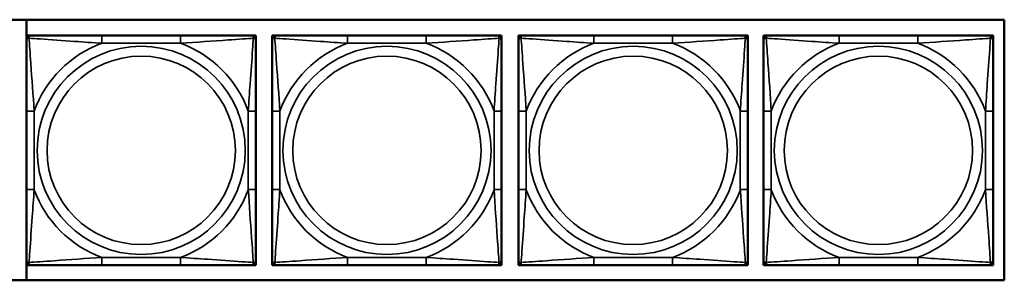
# Model space of a CAD drawing. Header units: inches. Extents: x 1.9 to 64.4, y 1.6 to 69.2.
# Tile 141 of 256: x 33.789 to 36.323, y 47.767 to 48.437. Entities that reach past the tile are written whole.
import ezdxf

# ---------------------------------------------------------------- set-up
doc = ezdxf.new("R2010")
doc.units = ezdxf.units.IN
doc.header["$MEASUREMENT"] = 0
doc.layers.add('Visible (ANSI)', color=7, linetype='Continuous', lineweight=50)
doc.layers.add('Visible Narrow (ANSI)', color=7, linetype='Continuous', lineweight=35)

msp = doc.modelspace()

# ---------------------------------------------------------------- linework, layer by layer
at = {"layer": 'Visible (ANSI)'}
for p, q in [((31.2376, 48.4372), (36.323, 48.4372)), ((33.8064, 47.7667), (33.8064, 48.4372)), ((36.323, 48.4372), (36.323, 47.7667)), ((33.8065, 48.3963), (33.8124, 48.3963)), ((33.8065, 48.3904), (33.8065, 48.3963)), ((33.8065, 48.3845), (33.8065, 48.3904)), ((33.8124, 48.3963), (33.8183, 48.3963)), ((34.2029, 48.3963), (34.0006, 48.3963)), ((34.3852, 48.3963), (34.3911, 48.3963)), ((34.3911, 48.3963), (34.397, 48.3963)), ((34.397, 48.3963), (34.397, 48.3904)), ((34.397, 48.3904), (34.397, 48.3845)), ((34.4389, 48.3963), (34.4448, 48.3963)), ((34.4389, 48.3904), (34.4389, 48.3963)), ((34.4389, 48.3845), (34.4389, 48.3904)), ((34.4448, 48.3963), (34.4507, 48.3963)), ((34.8353, 48.3963), (34.633, 48.3963)), ((35.0176, 48.3963), (35.0235, 48.3963)), ((35.0235, 48.3963), (35.0294, 48.3963)), ((35.0294, 48.3963), (35.0294, 48.3904)), ((35.0294, 48.3904), (35.0294, 48.3845)), ((35.0728, 48.3963), (35.0787, 48.3963)), ((35.0728, 48.3904), (35.0728, 48.3963)), ((35.0728, 48.3845), (35.0728, 48.3904)), ((35.0787, 48.3963), (35.0846, 48.3963)), ((35.4692, 48.3963), (35.2669, 48.3963)), ((35.6515, 48.3963), (35.6574, 48.3963)), ((35.6574, 48.3963), (35.6633, 48.3963)), ((35.6633, 48.3963), (35.6633, 48.3904)), ((35.6633, 48.3904), (35.6633, 48.3845)), ((35.7036, 48.3963), (35.7095, 48.3963)), ((35.7036, 48.3904), (35.7036, 48.3963)), ((35.7036, 48.3845), (35.7036, 48.3904)), ((35.7095, 48.3963), (35.7154, 48.3963)), ((36.1, 48.3963), (35.8977, 48.3963)), ((36.2823, 48.3963), (36.2882, 48.3963)), ((36.2882, 48.3963), (36.2941, 48.3963)), ((36.2941, 48.3963), (36.2941, 48.3904)), ((36.2941, 48.3904), (36.2941, 48.3845)), ((33.8065, 48.2022), (33.8065, 47.9999)), ((34.397, 47.9999), (34.397, 48.2022)), ((34.4389, 48.2022), (34.4389, 47.9999)), ((35.0294, 47.9999), (35.0294, 48.2022)), ((35.0728, 48.2022), (35.0728, 47.9999)), ((35.6633, 47.9999), (35.6633, 48.2022)), ((35.7036, 48.2022), (35.7036, 47.9999)), ((36.2941, 47.9999), (36.2941, 48.2022)), ((33.8065, 47.8117), (33.8065, 47.8176)), ((34.397, 47.8176), (34.397, 47.8117)), ((34.4389, 47.8117), (34.4389, 47.8176)), ((35.0294, 47.8176), (35.0294, 47.8117)), ((35.0728, 47.8117), (35.0728, 47.8176)), ((35.6633, 47.8176), (35.6633, 47.8117)), ((35.7036, 47.8117), (35.7036, 47.8176)), ((36.2941, 47.8176), (36.2941, 47.8117)), ((33.8065, 47.8058), (33.8065, 47.8117)), ((33.8124, 47.8058), (33.8065, 47.8058)), ((33.8183, 47.8058), (33.8124, 47.8058)), ((34.0006, 47.8058), (34.2029, 47.8058)), ((34.3911, 47.8058), (34.3852, 47.8058)), ((34.397, 47.8058), (34.3911, 47.8058)), ((34.397, 47.8117), (34.397, 47.8058)), ((34.4389, 47.8058), (34.4389, 47.8117)), ((34.4448, 47.8058), (34.4389, 47.8058)), ((34.4507, 47.8058), (34.4448, 47.8058)), ((34.633, 47.8058), (34.8353, 47.8058)), ((35.0235, 47.8058), (35.0176, 47.8058)), ((35.0294, 47.8058), (35.0235, 47.8058)), ((35.0294, 47.8117), (35.0294, 47.8058)), ((35.0728, 47.8058), (35.0728, 47.8117)), ((35.0787, 47.8058), (35.0728, 47.8058)), ((35.0846, 47.8058), (35.0787, 47.8058)), ((35.2669, 47.8058), (35.4692, 47.8058)), ((35.6574, 47.8058), (35.6515, 47.8058)), ((35.6633, 47.8058), (35.6574, 47.8058)), ((35.6633, 47.8117), (35.6633, 47.8058)), ((35.7036, 47.8058), (35.7036, 47.8117)), ((35.7095, 47.8058), (35.7036, 47.8058)), ((35.7154, 47.8058), (35.7095, 47.8058)), ((35.8977, 47.8058), (36.1, 47.8058)), ((36.2882, 47.8058), (36.2823, 47.8058)), ((36.2941, 47.8058), (36.2882, 47.8058)), ((36.2941, 47.8117), (36.2941, 47.8058)), ((36.323, 47.7667), (31.2376, 47.7667))]:
    msp.add_line(p, q, dxfattribs=at)
for centre, radius, start, end in [((33.8124, 48.3904), 0.00591, 90, 180), ((33.8183, 48.3845), 0.0118, 90, 180), ((34.3852, 48.3845), 0.0118, 0, 90), ((34.3911, 48.3904), 0.00591, 0, 90), ((34.4448, 48.3904), 0.00591, 90, 180), ((34.4507, 48.3845), 0.0118, 90, 180), ((35.0176, 48.3845), 0.0118, 0, 90), ((35.0235, 48.3904), 0.00591, 0, 90), ((35.0787, 48.3904), 0.00591, 90, 180), ((35.0846, 48.3845), 0.0118, 90, 180), ((35.6515, 48.3845), 0.0118, 0, 90), ((35.6574, 48.3904), 0.00591, 0, 90), ((35.7095, 48.3904), 0.00591, 90, 180), ((35.7154, 48.3845), 0.0118, 90, 180), ((36.2823, 48.3845), 0.0118, 0, 90), ((36.2882, 48.3904), 0.00591, 0, 90), ((33.8183, 47.8176), 0.0118, 180, 270), ((34.3852, 47.8176), 0.0118, 270, 0), ((34.4507, 47.8176), 0.0118, 180, 270), ((35.0176, 47.8176), 0.0118, 270, 0), ((35.0846, 47.8176), 0.0118, 180, 270), ((35.6515, 47.8176), 0.0118, 270, 0), ((35.7154, 47.8176), 0.0118, 180, 270), ((36.2823, 47.8176), 0.0118, 270, 0), ((33.8124, 47.8117), 0.00591, 180, 270), ((34.3911, 47.8117), 0.00591, 270, 0), ((34.4448, 47.8117), 0.00591, 180, 270), ((35.0235, 47.8117), 0.00591, 270, 0), ((35.0787, 47.8117), 0.00591, 180, 270), ((35.6574, 47.8117), 0.00591, 270, 0), ((35.7095, 47.8117), 0.00591, 180, 270), ((36.2882, 47.8117), 0.00591, 270, 0)]:
    msp.add_arc(centre, radius, start, end, dxfattribs=at)
for points, knots in [([(33.8065, 48.3845), (33.8065, 48.3788), (33.8065, 48.3663), (33.8065, 48.3511), (33.8065, 48.3276), (33.8065, 48.2985), (33.8065, 48.2694), (33.8065, 48.2473), (33.8065, 48.2246), (33.8065, 48.2022)], [-0.7968224, -0.7968224, -0.7968224, -0.7968224, -0.6514613, -0.6514613, -0.6514613, -0.427691, -0.427691, -0.427691, -0.2569517, -0.2569517, -0.2569517, -0.2569517]), ([(34.0006, 48.3963), (33.977, 48.3963), (33.953, 48.3963), (33.9296, 48.3963), (33.8989, 48.3963), (33.8681, 48.3963), (33.8448, 48.3963), (33.8328, 48.3963), (33.8232, 48.3963), (33.8183, 48.3963)], [0.2569537, 0.2569537, 0.2569537, 0.2569537, 0.4371919, 0.4371919, 0.4371919, 0.6739428, 0.6739428, 0.6739428, 0.7963818, 0.7963818, 0.7963818, 0.7963818]), ([(34.3852, 48.3963), (34.3795, 48.3963), (34.367, 48.3963), (34.3518, 48.3963), (34.3284, 48.3963), (34.2992, 48.3963), (34.2702, 48.3963), (34.248, 48.3963), (34.2253, 48.3963), (34.2029, 48.3963)], [-0.7968224, -0.7968224, -0.7968224, -0.7968224, -0.6514613, -0.6514613, -0.6514613, -0.427691, -0.427691, -0.427691, -0.2569517, -0.2569517, -0.2569517, -0.2569517]), ([(34.397, 48.2022), (34.397, 48.2259), (34.397, 48.2498), (34.397, 48.2732), (34.397, 48.3039), (34.397, 48.3348), (34.397, 48.358), (34.397, 48.37), (34.397, 48.3797), (34.397, 48.3845)], [0.2569537, 0.2569537, 0.2569537, 0.2569537, 0.4371919, 0.4371919, 0.4371919, 0.6739428, 0.6739428, 0.6739428, 0.7963818, 0.7963818, 0.7963818, 0.7963818]), ([(34.4389, 48.3845), (34.4389, 48.3788), (34.4389, 48.3663), (34.4389, 48.3511), (34.4389, 48.3276), (34.4389, 48.2985), (34.4389, 48.2694), (34.4389, 48.2473), (34.4389, 48.2246), (34.4389, 48.2022)], [-0.7968224, -0.7968224, -0.7968224, -0.7968224, -0.6514613, -0.6514613, -0.6514613, -0.427691, -0.427691, -0.427691, -0.2569517, -0.2569517, -0.2569517, -0.2569517]), ([(34.633, 48.3963), (34.6093, 48.3963), (34.5854, 48.3963), (34.562, 48.3963), (34.5313, 48.3963), (34.5004, 48.3963), (34.4772, 48.3963), (34.4652, 48.3963), (34.4555, 48.3963), (34.4507, 48.3963)], [0.2569537, 0.2569537, 0.2569537, 0.2569537, 0.4371919, 0.4371919, 0.4371919, 0.6739428, 0.6739428, 0.6739428, 0.7963818, 0.7963818, 0.7963818, 0.7963818]), ([(35.0176, 48.3963), (35.0119, 48.3963), (34.9994, 48.3963), (34.9842, 48.3963), (34.9607, 48.3963), (34.9316, 48.3963), (34.9025, 48.3963), (34.8804, 48.3963), (34.8577, 48.3963), (34.8353, 48.3963)], [-0.7968224, -0.7968224, -0.7968224, -0.7968224, -0.6514613, -0.6514613, -0.6514613, -0.427691, -0.427691, -0.427691, -0.2569517, -0.2569517, -0.2569517, -0.2569517]), ([(35.0294, 48.2022), (35.0294, 48.2259), (35.0294, 48.2498), (35.0294, 48.2732), (35.0294, 48.3039), (35.0294, 48.3348), (35.0294, 48.358), (35.0294, 48.37), (35.0294, 48.3797), (35.0294, 48.3845)], [0.2569537, 0.2569537, 0.2569537, 0.2569537, 0.4371919, 0.4371919, 0.4371919, 0.6739428, 0.6739428, 0.6739428, 0.7963818, 0.7963818, 0.7963818, 0.7963818]), ([(35.0728, 48.3845), (35.0728, 48.3788), (35.0728, 48.3663), (35.0728, 48.3511), (35.0728, 48.3276), (35.0728, 48.2985), (35.0728, 48.2694), (35.0728, 48.2473), (35.0728, 48.2246), (35.0728, 48.2022)], [-0.7968224, -0.7968224, -0.7968224, -0.7968224, -0.6514613, -0.6514613, -0.6514613, -0.427691, -0.427691, -0.427691, -0.2569517, -0.2569517, -0.2569517, -0.2569517]), ([(35.2669, 48.3963), (35.2432, 48.3963), (35.2193, 48.3963), (35.1959, 48.3963), (35.1652, 48.3963), (35.1343, 48.3963), (35.1111, 48.3963), (35.0991, 48.3963), (35.0894, 48.3963), (35.0846, 48.3963)], [0.2569537, 0.2569537, 0.2569537, 0.2569537, 0.4371919, 0.4371919, 0.4371919, 0.6739428, 0.6739428, 0.6739428, 0.7963818, 0.7963818, 0.7963818, 0.7963818]), ([(35.6515, 48.3963), (35.6458, 48.3963), (35.6333, 48.3963), (35.6181, 48.3963), (35.5946, 48.3963), (35.5655, 48.3963), (35.5364, 48.3963), (35.5143, 48.3963), (35.4916, 48.3963), (35.4692, 48.3963)], [-0.7968224, -0.7968224, -0.7968224, -0.7968224, -0.6514613, -0.6514613, -0.6514613, -0.427691, -0.427691, -0.427691, -0.2569517, -0.2569517, -0.2569517, -0.2569517]), ([(35.6633, 48.2022), (35.6633, 48.2259), (35.6633, 48.2498), (35.6633, 48.2732), (35.6633, 48.3039), (35.6633, 48.3348), (35.6633, 48.358), (35.6633, 48.37), (35.6633, 48.3797), (35.6633, 48.3845)], [0.2569537, 0.2569537, 0.2569537, 0.2569537, 0.4371919, 0.4371919, 0.4371919, 0.6739428, 0.6739428, 0.6739428, 0.7963818, 0.7963818, 0.7963818, 0.7963818]), ([(35.7036, 48.3845), (35.7036, 48.3788), (35.7036, 48.3663), (35.7036, 48.3511), (35.7036, 48.3276), (35.7036, 48.2985), (35.7036, 48.2694), (35.7036, 48.2473), (35.7036, 48.2246), (35.7036, 48.2022)], [-0.7968224, -0.7968224, -0.7968224, -0.7968224, -0.6514613, -0.6514613, -0.6514613, -0.427691, -0.427691, -0.427691, -0.2569517, -0.2569517, -0.2569517, -0.2569517]), ([(35.8977, 48.3963), (35.8741, 48.3963), (35.8501, 48.3963), (35.8267, 48.3963), (35.796, 48.3963), (35.7652, 48.3963), (35.7419, 48.3963), (35.7299, 48.3963), (35.7203, 48.3963), (35.7154, 48.3963)], [0.2569537, 0.2569537, 0.2569537, 0.2569537, 0.4371919, 0.4371919, 0.4371919, 0.6739428, 0.6739428, 0.6739428, 0.7963818, 0.7963818, 0.7963818, 0.7963818]), ([(36.2823, 48.3963), (36.2766, 48.3963), (36.2641, 48.3963), (36.2489, 48.3963), (36.2255, 48.3963), (36.1963, 48.3963), (36.1673, 48.3963), (36.1451, 48.3963), (36.1224, 48.3963), (36.1, 48.3963)], [-0.7968224, -0.7968224, -0.7968224, -0.7968224, -0.6514613, -0.6514613, -0.6514613, -0.427691, -0.427691, -0.427691, -0.2569517, -0.2569517, -0.2569517, -0.2569517]), ([(36.2941, 48.2022), (36.2941, 48.2259), (36.2941, 48.2498), (36.2941, 48.2732), (36.2941, 48.3039), (36.2941, 48.3348), (36.2941, 48.358), (36.2941, 48.37), (36.2941, 48.3797), (36.2941, 48.3845)], [0.2569537, 0.2569537, 0.2569537, 0.2569537, 0.4371919, 0.4371919, 0.4371919, 0.6739428, 0.6739428, 0.6739428, 0.7963818, 0.7963818, 0.7963818, 0.7963818]), ([(33.8065, 47.9999), (33.8065, 47.9762), (33.8065, 47.9522), (33.8065, 47.9289), (33.8065, 47.8982), (33.8065, 47.8673), (33.8065, 47.8441), (33.8065, 47.8321), (33.8065, 47.8224), (33.8065, 47.8176)], [0.2569537, 0.2569537, 0.2569537, 0.2569537, 0.4371919, 0.4371919, 0.4371919, 0.6739428, 0.6739428, 0.6739428, 0.7963818, 0.7963818, 0.7963818, 0.7963818]), ([(34.397, 47.8176), (34.397, 47.8233), (34.397, 47.8358), (34.397, 47.851), (34.397, 47.8745), (34.397, 47.9036), (34.397, 47.9327), (34.397, 47.9548), (34.397, 47.9775), (34.397, 47.9999)], [-0.7968224, -0.7968224, -0.7968224, -0.7968224, -0.6514613, -0.6514613, -0.6514613, -0.427691, -0.427691, -0.427691, -0.2569517, -0.2569517, -0.2569517, -0.2569517]), ([(34.4389, 47.9999), (34.4389, 47.9762), (34.4389, 47.9522), (34.4389, 47.9289), (34.4389, 47.8982), (34.4389, 47.8673), (34.4389, 47.8441), (34.4389, 47.8321), (34.4389, 47.8224), (34.4389, 47.8176)], [0.2569537, 0.2569537, 0.2569537, 0.2569537, 0.4371919, 0.4371919, 0.4371919, 0.6739428, 0.6739428, 0.6739428, 0.7963818, 0.7963818, 0.7963818, 0.7963818]), ([(35.0294, 47.8176), (35.0294, 47.8233), (35.0294, 47.8358), (35.0294, 47.851), (35.0294, 47.8745), (35.0294, 47.9036), (35.0294, 47.9327), (35.0294, 47.9548), (35.0294, 47.9775), (35.0294, 47.9999)], [-0.7968224, -0.7968224, -0.7968224, -0.7968224, -0.6514613, -0.6514613, -0.6514613, -0.427691, -0.427691, -0.427691, -0.2569517, -0.2569517, -0.2569517, -0.2569517]), ([(35.0728, 47.9999), (35.0728, 47.9762), (35.0728, 47.9522), (35.0728, 47.9289), (35.0728, 47.8982), (35.0728, 47.8673), (35.0728, 47.8441), (35.0728, 47.8321), (35.0728, 47.8224), (35.0728, 47.8176)], [0.2569537, 0.2569537, 0.2569537, 0.2569537, 0.4371919, 0.4371919, 0.4371919, 0.6739428, 0.6739428, 0.6739428, 0.7963818, 0.7963818, 0.7963818, 0.7963818]), ([(35.6633, 47.8176), (35.6633, 47.8233), (35.6633, 47.8358), (35.6633, 47.851), (35.6633, 47.8745), (35.6633, 47.9036), (35.6633, 47.9327), (35.6633, 47.9548), (35.6633, 47.9775), (35.6633, 47.9999)], [-0.7968224, -0.7968224, -0.7968224, -0.7968224, -0.6514613, -0.6514613, -0.6514613, -0.427691, -0.427691, -0.427691, -0.2569517, -0.2569517, -0.2569517, -0.2569517]), ([(35.7036, 47.9999), (35.7036, 47.9762), (35.7036, 47.9522), (35.7036, 47.9289), (35.7036, 47.8982), (35.7036, 47.8673), (35.7036, 47.8441), (35.7036, 47.8321), (35.7036, 47.8224), (35.7036, 47.8176)], [0.2569537, 0.2569537, 0.2569537, 0.2569537, 0.4371919, 0.4371919, 0.4371919, 0.6739428, 0.6739428, 0.6739428, 0.7963818, 0.7963818, 0.7963818, 0.7963818]), ([(36.2941, 47.8176), (36.2941, 47.8233), (36.2941, 47.8358), (36.2941, 47.851), (36.2941, 47.8745), (36.2941, 47.9036), (36.2941, 47.9327), (36.2941, 47.9548), (36.2941, 47.9775), (36.2941, 47.9999)], [-0.7968224, -0.7968224, -0.7968224, -0.7968224, -0.6514613, -0.6514613, -0.6514613, -0.427691, -0.427691, -0.427691, -0.2569517, -0.2569517, -0.2569517, -0.2569517]), ([(33.8183, 47.8058), (33.824, 47.8058), (33.8365, 47.8058), (33.8517, 47.8058), (33.8752, 47.8058), (33.9043, 47.8058), (33.9334, 47.8058), (33.9556, 47.8058), (33.9782, 47.8058), (34.0006, 47.8058)], [-0.7968224, -0.7968224, -0.7968224, -0.7968224, -0.6514613, -0.6514613, -0.6514613, -0.427691, -0.427691, -0.427691, -0.2569517, -0.2569517, -0.2569517, -0.2569517]), ([(34.2029, 47.8058), (34.2266, 47.8058), (34.2506, 47.8058), (34.2739, 47.8058), (34.3046, 47.8058), (34.3355, 47.8058), (34.3587, 47.8058), (34.3708, 47.8058), (34.3804, 47.8058), (34.3852, 47.8058)], [0.2569537, 0.2569537, 0.2569537, 0.2569537, 0.4371919, 0.4371919, 0.4371919, 0.6739428, 0.6739428, 0.6739428, 0.7963818, 0.7963818, 0.7963818, 0.7963818]), ([(34.4507, 47.8058), (34.4564, 47.8058), (34.4689, 47.8058), (34.4841, 47.8058), (34.5076, 47.8058), (34.5367, 47.8058), (34.5658, 47.8058), (34.5879, 47.8058), (34.6106, 47.8058), (34.633, 47.8058)], [-0.7968224, -0.7968224, -0.7968224, -0.7968224, -0.6514613, -0.6514613, -0.6514613, -0.427691, -0.427691, -0.427691, -0.2569517, -0.2569517, -0.2569517, -0.2569517]), ([(34.8353, 47.8058), (34.859, 47.8058), (34.883, 47.8058), (34.9063, 47.8058), (34.937, 47.8058), (34.9679, 47.8058), (34.9911, 47.8058), (35.0031, 47.8058), (35.0128, 47.8058), (35.0176, 47.8058)], [0.2569537, 0.2569537, 0.2569537, 0.2569537, 0.4371919, 0.4371919, 0.4371919, 0.6739428, 0.6739428, 0.6739428, 0.7963818, 0.7963818, 0.7963818, 0.7963818]), ([(35.0846, 47.8058), (35.0903, 47.8058), (35.1028, 47.8058), (35.118, 47.8058), (35.1415, 47.8058), (35.1706, 47.8058), (35.1997, 47.8058), (35.2218, 47.8058), (35.2445, 47.8058), (35.2669, 47.8058)], [-0.7968224, -0.7968224, -0.7968224, -0.7968224, -0.6514613, -0.6514613, -0.6514613, -0.427691, -0.427691, -0.427691, -0.2569517, -0.2569517, -0.2569517, -0.2569517]), ([(35.4692, 47.8058), (35.4929, 47.8058), (35.5169, 47.8058), (35.5402, 47.8058), (35.5709, 47.8058), (35.6018, 47.8058), (35.625, 47.8058), (35.637, 47.8058), (35.6467, 47.8058), (35.6515, 47.8058)], [0.2569537, 0.2569537, 0.2569537, 0.2569537, 0.4371919, 0.4371919, 0.4371919, 0.6739428, 0.6739428, 0.6739428, 0.7963818, 0.7963818, 0.7963818, 0.7963818]), ([(35.7154, 47.8058), (35.7211, 47.8058), (35.7336, 47.8058), (35.7488, 47.8058), (35.7723, 47.8058), (35.8014, 47.8058), (35.8305, 47.8058), (35.8527, 47.8058), (35.8753, 47.8058), (35.8977, 47.8058)], [-0.7968224, -0.7968224, -0.7968224, -0.7968224, -0.6514613, -0.6514613, -0.6514613, -0.427691, -0.427691, -0.427691, -0.2569517, -0.2569517, -0.2569517, -0.2569517]), ([(36.1, 47.8058), (36.1237, 47.8058), (36.1477, 47.8058), (36.171, 47.8058), (36.2017, 47.8058), (36.2326, 47.8058), (36.2558, 47.8058), (36.2679, 47.8058), (36.2775, 47.8058), (36.2823, 47.8058)], [0.2569537, 0.2569537, 0.2569537, 0.2569537, 0.4371919, 0.4371919, 0.4371919, 0.6739428, 0.6739428, 0.6739428, 0.7963818, 0.7963818, 0.7963818, 0.7963818])]:
    msp.add_open_spline(points, degree=3, knots=knots, dxfattribs=at)
at = {"layer": 'Visible Narrow (ANSI)'}
for p, q in [((34.0006, 48.3963), (34.0006, 48.3766)), ((34.0006, 48.3766), (34.2029, 48.3766)), ((34.2029, 48.3963), (34.2029, 48.3766)), ((34.633, 48.3963), (34.633, 48.3766)), ((34.633, 48.3766), (34.8353, 48.3766)), ((34.8353, 48.3963), (34.8353, 48.3766)), ((35.2669, 48.3963), (35.2669, 48.3766)), ((35.2669, 48.3766), (35.4692, 48.3766)), ((35.4692, 48.3963), (35.4692, 48.3766)), ((35.8977, 48.3963), (35.8977, 48.3766)), ((35.8977, 48.3766), (36.1, 48.3766)), ((36.1, 48.3963), (36.1, 48.3766)), ((33.8065, 48.2022), (33.8262, 48.2022)), ((33.8262, 47.9999), (33.8262, 48.2022)), ((34.3774, 48.2022), (34.3774, 47.9999)), ((34.397, 48.2022), (34.3774, 48.2022)), ((34.4389, 48.2022), (34.4586, 48.2022)), ((34.4586, 47.9999), (34.4586, 48.2022)), ((35.0097, 48.2022), (35.0097, 47.9999)), ((35.0294, 48.2022), (35.0097, 48.2022)), ((35.0728, 48.2022), (35.0925, 48.2022)), ((35.0925, 47.9999), (35.0925, 48.2022)), ((35.6436, 48.2022), (35.6436, 47.9999)), ((35.6633, 48.2022), (35.6436, 48.2022)), ((35.7036, 48.2022), (35.7233, 48.2022)), ((35.7233, 47.9999), (35.7233, 48.2022)), ((36.2745, 48.2022), (36.2745, 47.9999)), ((36.2941, 48.2022), (36.2745, 48.2022)), ((33.8065, 47.9999), (33.8262, 47.9999)), ((34.397, 47.9999), (34.3774, 47.9999)), ((34.4389, 47.9999), (34.4586, 47.9999)), ((35.0294, 47.9999), (35.0097, 47.9999)), ((35.0728, 47.9999), (35.0925, 47.9999)), ((35.6633, 47.9999), (35.6436, 47.9999)), ((35.7036, 47.9999), (35.7233, 47.9999)), ((36.2941, 47.9999), (36.2745, 47.9999)), ((34.2029, 47.8255), (34.0006, 47.8255)), ((34.0006, 47.8058), (34.0006, 47.8255)), ((34.2029, 47.8058), (34.2029, 47.8255)), ((34.8353, 47.8255), (34.633, 47.8255)), ((34.633, 47.8058), (34.633, 47.8255)), ((34.8353, 47.8058), (34.8353, 47.8255)), ((35.4692, 47.8255), (35.2669, 47.8255)), ((35.2669, 47.8058), (35.2669, 47.8255)), ((35.4692, 47.8058), (35.4692, 47.8255)), ((36.1, 47.8255), (35.8977, 47.8255)), ((35.8977, 47.8058), (35.8977, 47.8255)), ((36.1, 47.8058), (36.1, 47.8255))]:
    msp.add_line(p, q, dxfattribs=at)
for centre, radius in [((34.1018, 48.101), 0.2678), ((34.7342, 48.101), 0.2678), ((35.3681, 48.101), 0.2678), ((35.9989, 48.101), 0.2678), ((34.1018, 48.101), 0.2424), ((34.7342, 48.101), 0.2424), ((35.3681, 48.101), 0.2424), ((35.9989, 48.101), 0.2424)]:
    msp.add_circle(centre, radius, dxfattribs=at)
for centre, start, end in [((34.1018, 48.101), 110.1547, 159.8453), ((34.1018, 48.101), 20.1547, 69.8453), ((34.7342, 48.101), 110.1547, 159.8453), ((34.7342, 48.101), 20.1547, 69.8453), ((35.3681, 48.101), 110.1547, 159.8453), ((35.3681, 48.101), 20.1547, 69.8453), ((35.9989, 48.101), 110.1547, 159.8453), ((35.9989, 48.101), 20.1547, 69.8453), ((34.1018, 48.101), 200.1547, 249.8453), ((34.1018, 48.101), 290.1547, 339.8453), ((34.7342, 48.101), 200.1547, 249.8453), ((34.7342, 48.101), 290.1547, 339.8453), ((35.3681, 48.101), 200.1547, 249.8453), ((35.3681, 48.101), 290.1547, 339.8453), ((35.9989, 48.101), 200.1547, 249.8453), ((35.9989, 48.101), 290.1547, 339.8453)]:
    msp.add_arc(centre, 0.2936, start, end, dxfattribs=at)
for points, knots in [([(33.8065, 48.3845), (33.8065, 48.385), (33.8066, 48.3855), (33.8068, 48.3864), (33.807, 48.3868), (33.8074, 48.3874), (33.8076, 48.3876), (33.8079, 48.3879), (33.808, 48.388), (33.8084, 48.3884), (33.8087, 48.3886), (33.8096, 48.389), (33.8103, 48.3892), (33.8118, 48.3894), (33.8125, 48.3895), (33.8134, 48.3895)], [-0.0532704, -0.0532704, -0.0532704, -0.0532704, -0.04377373, -0.04377373, -0.03521335, -0.03521335, -0.02986312, -0.02986312, -0.02651922, -0.02651922, -0.01983142, -0.01983142, -0.00913095, -0.00913095, 0.00023197, 0.00023197, 0.00023197, 0.00023197]), ([(33.8134, 48.3895), (33.8133, 48.3903), (33.8134, 48.3911), (33.8136, 48.3925), (33.8138, 48.3932), (33.8143, 48.3941), (33.8145, 48.3944), (33.8148, 48.3948), (33.8149, 48.395), (33.8152, 48.3953), (33.8154, 48.3954), (33.816, 48.3958), (33.8164, 48.396), (33.8173, 48.3963), (33.8178, 48.3963), (33.8183, 48.3963)], [-0.00023197, -0.00023197, -0.00023197, -0.00023197, 0.00913095, 0.00913095, 0.01983142, 0.01983142, 0.02651922, 0.02651922, 0.02986312, 0.02986312, 0.03521335, 0.03521335, 0.04377373, 0.04377373, 0.0532704, 0.0532704, 0.0532704, 0.0532704]), ([(33.8134, 48.3895), (33.821, 48.389), (33.831, 48.3883), (33.8681, 48.3859), (33.8998, 48.3836), (33.954, 48.3797), (33.9773, 48.378), (34.0006, 48.3766)], [-0.7478145, -0.7478145, -0.7478145, -0.7478145, -0.6493253, -0.6493253, -0.427691, -0.427691, -0.2569537, -0.2569537, -0.2569537, -0.2569537]), ([(33.8262, 48.2022), (33.8238, 48.2427), (33.8205, 48.285), (33.8159, 48.3507), (33.8143, 48.3751), (33.8134, 48.3895)], [0.2569517, 0.2569517, 0.2569517, 0.2569517, 0.5559983, 0.5559983, 0.7482818, 0.7482818, 0.7482818, 0.7482818]), ([(34.2029, 48.3766), (34.2434, 48.379), (34.2858, 48.3823), (34.3514, 48.3869), (34.3758, 48.3886), (34.3902, 48.3895)], [0.2569517, 0.2569517, 0.2569517, 0.2569517, 0.5559983, 0.5559983, 0.7482818, 0.7482818, 0.7482818, 0.7482818]), ([(34.3902, 48.3895), (34.3897, 48.3818), (34.3891, 48.3718), (34.3866, 48.3348), (34.3843, 48.303), (34.3804, 48.2488), (34.3788, 48.2256), (34.3774, 48.2022)], [-0.7478145, -0.7478145, -0.7478145, -0.7478145, -0.6493253, -0.6493253, -0.427691, -0.427691, -0.2569537, -0.2569537, -0.2569537, -0.2569537]), ([(34.3852, 48.3963), (34.3858, 48.3963), (34.3863, 48.3963), (34.3872, 48.396), (34.3875, 48.3958), (34.3881, 48.3954), (34.3883, 48.3953), (34.3887, 48.395), (34.3888, 48.3948), (34.3891, 48.3944), (34.3893, 48.3941), (34.3897, 48.3932), (34.3899, 48.3925), (34.3902, 48.3911), (34.3902, 48.3903), (34.3902, 48.3895)], [-0.0532704, -0.0532704, -0.0532704, -0.0532704, -0.04377373, -0.04377373, -0.03521335, -0.03521335, -0.02986312, -0.02986312, -0.02651922, -0.02651922, -0.01983142, -0.01983142, -0.00913095, -0.00913095, 0.00023197, 0.00023197, 0.00023197, 0.00023197]), ([(34.3902, 48.3895), (34.391, 48.3895), (34.3918, 48.3894), (34.3932, 48.3892), (34.3939, 48.389), (34.3948, 48.3886), (34.3951, 48.3884), (34.3956, 48.388), (34.3957, 48.3879), (34.396, 48.3876), (34.3962, 48.3874), (34.3965, 48.3868), (34.3967, 48.3864), (34.397, 48.3855), (34.397, 48.385), (34.397, 48.3845)], [-0.00023197, -0.00023197, -0.00023197, -0.00023197, 0.00913095, 0.00913095, 0.01983142, 0.01983142, 0.02651922, 0.02651922, 0.02986312, 0.02986312, 0.03521335, 0.03521335, 0.04377373, 0.04377373, 0.0532704, 0.0532704, 0.0532704, 0.0532704]), ([(34.4389, 48.3845), (34.4389, 48.385), (34.4389, 48.3855), (34.4392, 48.3864), (34.4394, 48.3868), (34.4398, 48.3874), (34.4399, 48.3876), (34.4402, 48.3879), (34.4404, 48.388), (34.4408, 48.3884), (34.4411, 48.3886), (34.442, 48.389), (34.4427, 48.3892), (34.4441, 48.3894), (34.4449, 48.3895), (34.4457, 48.3895)], [-0.0532704, -0.0532704, -0.0532704, -0.0532704, -0.04377373, -0.04377373, -0.03521335, -0.03521335, -0.02986312, -0.02986312, -0.02651922, -0.02651922, -0.01983142, -0.01983142, -0.00913095, -0.00913095, 0.00023197, 0.00023197, 0.00023197, 0.00023197]), ([(34.4457, 48.3895), (34.4457, 48.3903), (34.4458, 48.3911), (34.446, 48.3925), (34.4462, 48.3932), (34.4466, 48.3941), (34.4468, 48.3944), (34.4472, 48.3948), (34.4473, 48.395), (34.4476, 48.3953), (34.4478, 48.3954), (34.4484, 48.3958), (34.4488, 48.396), (34.4497, 48.3963), (34.4502, 48.3963), (34.4507, 48.3963)], [-0.00023197, -0.00023197, -0.00023197, -0.00023197, 0.00913095, 0.00913095, 0.01983142, 0.01983142, 0.02651922, 0.02651922, 0.02986312, 0.02986312, 0.03521335, 0.03521335, 0.04377373, 0.04377373, 0.0532704, 0.0532704, 0.0532704, 0.0532704]), ([(34.4457, 48.3895), (34.4534, 48.389), (34.4634, 48.3883), (34.5004, 48.3859), (34.5322, 48.3836), (34.5864, 48.3797), (34.6096, 48.378), (34.633, 48.3766)], [-0.7478145, -0.7478145, -0.7478145, -0.7478145, -0.6493253, -0.6493253, -0.427691, -0.427691, -0.2569537, -0.2569537, -0.2569537, -0.2569537]), ([(34.4586, 48.2022), (34.4562, 48.2427), (34.4529, 48.285), (34.4483, 48.3507), (34.4466, 48.3751), (34.4457, 48.3895)], [0.2569517, 0.2569517, 0.2569517, 0.2569517, 0.5559983, 0.5559983, 0.7482818, 0.7482818, 0.7482818, 0.7482818]), ([(34.8353, 48.3766), (34.8758, 48.379), (34.9181, 48.3823), (34.9838, 48.3869), (35.0082, 48.3886), (35.0226, 48.3895)], [0.2569517, 0.2569517, 0.2569517, 0.2569517, 0.5559983, 0.5559983, 0.7482818, 0.7482818, 0.7482818, 0.7482818]), ([(35.0226, 48.3895), (35.0221, 48.3818), (35.0214, 48.3718), (35.019, 48.3348), (35.0167, 48.303), (35.0128, 48.2488), (35.0112, 48.2256), (35.0097, 48.2022)], [-0.7478145, -0.7478145, -0.7478145, -0.7478145, -0.6493253, -0.6493253, -0.427691, -0.427691, -0.2569537, -0.2569537, -0.2569537, -0.2569537]), ([(35.0176, 48.3963), (35.0182, 48.3963), (35.0187, 48.3963), (35.0195, 48.396), (35.0199, 48.3958), (35.0205, 48.3954), (35.0207, 48.3953), (35.021, 48.395), (35.0211, 48.3948), (35.0215, 48.3944), (35.0217, 48.3941), (35.0221, 48.3932), (35.0223, 48.3925), (35.0225, 48.3911), (35.0226, 48.3903), (35.0226, 48.3895)], [-0.0532704, -0.0532704, -0.0532704, -0.0532704, -0.04377373, -0.04377373, -0.03521335, -0.03521335, -0.02986312, -0.02986312, -0.02651922, -0.02651922, -0.01983142, -0.01983142, -0.00913095, -0.00913095, 0.00023197, 0.00023197, 0.00023197, 0.00023197]), ([(35.0226, 48.3895), (35.0234, 48.3895), (35.0242, 48.3894), (35.0256, 48.3892), (35.0263, 48.389), (35.0272, 48.3886), (35.0275, 48.3884), (35.0279, 48.388), (35.0281, 48.3879), (35.0284, 48.3876), (35.0285, 48.3874), (35.0289, 48.3868), (35.0291, 48.3864), (35.0294, 48.3855), (35.0294, 48.385), (35.0294, 48.3845)], [-0.00023197, -0.00023197, -0.00023197, -0.00023197, 0.00913095, 0.00913095, 0.01983142, 0.01983142, 0.02651922, 0.02651922, 0.02986312, 0.02986312, 0.03521335, 0.03521335, 0.04377373, 0.04377373, 0.0532704, 0.0532704, 0.0532704, 0.0532704]), ([(35.0728, 48.3845), (35.0728, 48.385), (35.0728, 48.3855), (35.0731, 48.3864), (35.0733, 48.3868), (35.0737, 48.3874), (35.0738, 48.3876), (35.0741, 48.3879), (35.0743, 48.388), (35.0747, 48.3884), (35.075, 48.3886), (35.0759, 48.389), (35.0766, 48.3892), (35.078, 48.3894), (35.0788, 48.3895), (35.0796, 48.3895)], [-0.0532704, -0.0532704, -0.0532704, -0.0532704, -0.04377373, -0.04377373, -0.03521335, -0.03521335, -0.02986312, -0.02986312, -0.02651922, -0.02651922, -0.01983142, -0.01983142, -0.00913095, -0.00913095, 0.00023197, 0.00023197, 0.00023197, 0.00023197]), ([(35.0796, 48.3895), (35.0796, 48.3903), (35.0797, 48.3911), (35.0799, 48.3925), (35.0801, 48.3932), (35.0805, 48.3941), (35.0807, 48.3944), (35.0811, 48.3948), (35.0812, 48.395), (35.0815, 48.3953), (35.0817, 48.3954), (35.0823, 48.3958), (35.0827, 48.396), (35.0836, 48.3963), (35.0841, 48.3963), (35.0846, 48.3963)], [-0.00023197, -0.00023197, -0.00023197, -0.00023197, 0.00913095, 0.00913095, 0.01983142, 0.01983142, 0.02651922, 0.02651922, 0.02986312, 0.02986312, 0.03521335, 0.03521335, 0.04377373, 0.04377373, 0.0532704, 0.0532704, 0.0532704, 0.0532704]), ([(35.0796, 48.3895), (35.0873, 48.389), (35.0973, 48.3883), (35.1343, 48.3859), (35.1661, 48.3836), (35.2203, 48.3797), (35.2435, 48.378), (35.2669, 48.3766)], [-0.7478145, -0.7478145, -0.7478145, -0.7478145, -0.6493253, -0.6493253, -0.427691, -0.427691, -0.2569537, -0.2569537, -0.2569537, -0.2569537]), ([(35.0925, 48.2022), (35.0901, 48.2427), (35.0868, 48.285), (35.0822, 48.3507), (35.0805, 48.3751), (35.0796, 48.3895)], [0.2569517, 0.2569517, 0.2569517, 0.2569517, 0.5559983, 0.5559983, 0.7482818, 0.7482818, 0.7482818, 0.7482818]), ([(35.4692, 48.3766), (35.5097, 48.379), (35.552, 48.3823), (35.6177, 48.3869), (35.6421, 48.3886), (35.6565, 48.3895)], [0.2569517, 0.2569517, 0.2569517, 0.2569517, 0.5559983, 0.5559983, 0.7482818, 0.7482818, 0.7482818, 0.7482818]), ([(35.6565, 48.3895), (35.656, 48.3818), (35.6553, 48.3718), (35.6529, 48.3348), (35.6506, 48.303), (35.6467, 48.2488), (35.6451, 48.2256), (35.6436, 48.2022)], [-0.7478145, -0.7478145, -0.7478145, -0.7478145, -0.6493253, -0.6493253, -0.427691, -0.427691, -0.2569537, -0.2569537, -0.2569537, -0.2569537]), ([(35.6515, 48.3963), (35.6521, 48.3963), (35.6526, 48.3963), (35.6534, 48.396), (35.6538, 48.3958), (35.6544, 48.3954), (35.6546, 48.3953), (35.6549, 48.395), (35.655, 48.3948), (35.6554, 48.3944), (35.6556, 48.3941), (35.656, 48.3932), (35.6562, 48.3925), (35.6564, 48.3911), (35.6565, 48.3903), (35.6565, 48.3895)], [-0.0532704, -0.0532704, -0.0532704, -0.0532704, -0.04377373, -0.04377373, -0.03521335, -0.03521335, -0.02986312, -0.02986312, -0.02651922, -0.02651922, -0.01983142, -0.01983142, -0.00913095, -0.00913095, 0.00023197, 0.00023197, 0.00023197, 0.00023197]), ([(35.6565, 48.3895), (35.6573, 48.3895), (35.6581, 48.3894), (35.6595, 48.3892), (35.6602, 48.389), (35.6611, 48.3886), (35.6614, 48.3884), (35.6618, 48.388), (35.662, 48.3879), (35.6623, 48.3876), (35.6624, 48.3874), (35.6628, 48.3868), (35.663, 48.3864), (35.6633, 48.3855), (35.6633, 48.385), (35.6633, 48.3845)], [-0.00023197, -0.00023197, -0.00023197, -0.00023197, 0.00913095, 0.00913095, 0.01983142, 0.01983142, 0.02651922, 0.02651922, 0.02986312, 0.02986312, 0.03521335, 0.03521335, 0.04377373, 0.04377373, 0.0532704, 0.0532704, 0.0532704, 0.0532704]), ([(35.7036, 48.3845), (35.7036, 48.385), (35.7037, 48.3855), (35.7039, 48.3864), (35.7041, 48.3868), (35.7045, 48.3874), (35.7046, 48.3876), (35.705, 48.3879), (35.7051, 48.388), (35.7055, 48.3884), (35.7058, 48.3886), (35.7067, 48.389), (35.7074, 48.3892), (35.7089, 48.3894), (35.7096, 48.3895), (35.7105, 48.3895)], [-0.0532704, -0.0532704, -0.0532704, -0.0532704, -0.04377373, -0.04377373, -0.03521335, -0.03521335, -0.02986312, -0.02986312, -0.02651922, -0.02651922, -0.01983142, -0.01983142, -0.00913095, -0.00913095, 0.00023197, 0.00023197, 0.00023197, 0.00023197]), ([(35.7105, 48.3895), (35.7104, 48.3903), (35.7105, 48.3911), (35.7107, 48.3925), (35.7109, 48.3932), (35.7114, 48.3941), (35.7116, 48.3944), (35.7119, 48.3948), (35.712, 48.395), (35.7123, 48.3953), (35.7125, 48.3954), (35.7131, 48.3958), (35.7135, 48.396), (35.7144, 48.3963), (35.7149, 48.3963), (35.7154, 48.3963)], [-0.00023197, -0.00023197, -0.00023197, -0.00023197, 0.00913095, 0.00913095, 0.01983142, 0.01983142, 0.02651922, 0.02651922, 0.02986312, 0.02986312, 0.03521335, 0.03521335, 0.04377373, 0.04377373, 0.0532704, 0.0532704, 0.0532704, 0.0532704]), ([(35.7105, 48.3895), (35.7181, 48.389), (35.7281, 48.3883), (35.7652, 48.3859), (35.7969, 48.3836), (35.8511, 48.3797), (35.8744, 48.378), (35.8977, 48.3766)], [-0.7478145, -0.7478145, -0.7478145, -0.7478145, -0.6493253, -0.6493253, -0.427691, -0.427691, -0.2569537, -0.2569537, -0.2569537, -0.2569537]), ([(35.7233, 48.2022), (35.7209, 48.2427), (35.7176, 48.285), (35.713, 48.3507), (35.7114, 48.3751), (35.7105, 48.3895)], [0.2569517, 0.2569517, 0.2569517, 0.2569517, 0.5559983, 0.5559983, 0.7482818, 0.7482818, 0.7482818, 0.7482818]), ([(36.1, 48.3766), (36.1405, 48.379), (36.1829, 48.3823), (36.2485, 48.3869), (36.2729, 48.3886), (36.2873, 48.3895)], [0.2569517, 0.2569517, 0.2569517, 0.2569517, 0.5559983, 0.5559983, 0.7482818, 0.7482818, 0.7482818, 0.7482818]), ([(36.2873, 48.3895), (36.2868, 48.3818), (36.2862, 48.3718), (36.2837, 48.3348), (36.2814, 48.303), (36.2775, 48.2488), (36.2759, 48.2256), (36.2745, 48.2022)], [-0.7478145, -0.7478145, -0.7478145, -0.7478145, -0.6493253, -0.6493253, -0.427691, -0.427691, -0.2569537, -0.2569537, -0.2569537, -0.2569537]), ([(36.2823, 48.3963), (36.2829, 48.3963), (36.2834, 48.3963), (36.2843, 48.396), (36.2846, 48.3958), (36.2852, 48.3954), (36.2854, 48.3953), (36.2857, 48.395), (36.2859, 48.3948), (36.2862, 48.3944), (36.2864, 48.3941), (36.2868, 48.3932), (36.287, 48.3925), (36.2873, 48.3911), (36.2873, 48.3903), (36.2873, 48.3895)], [-0.0532704, -0.0532704, -0.0532704, -0.0532704, -0.04377373, -0.04377373, -0.03521335, -0.03521335, -0.02986312, -0.02986312, -0.02651922, -0.02651922, -0.01983142, -0.01983142, -0.00913095, -0.00913095, 0.00023197, 0.00023197, 0.00023197, 0.00023197]), ([(36.2873, 48.3895), (36.2881, 48.3895), (36.2889, 48.3894), (36.2903, 48.3892), (36.291, 48.389), (36.2919, 48.3886), (36.2922, 48.3884), (36.2927, 48.388), (36.2928, 48.3879), (36.2931, 48.3876), (36.2933, 48.3874), (36.2936, 48.3868), (36.2938, 48.3864), (36.2941, 48.3855), (36.2941, 48.385), (36.2941, 48.3845)], [-0.00023197, -0.00023197, -0.00023197, -0.00023197, 0.00913095, 0.00913095, 0.01983142, 0.01983142, 0.02651922, 0.02651922, 0.02986312, 0.02986312, 0.03521335, 0.03521335, 0.04377373, 0.04377373, 0.0532704, 0.0532704, 0.0532704, 0.0532704]), ([(33.8134, 47.8126), (33.8138, 47.8203), (33.8145, 47.8303), (33.817, 47.8673), (33.8192, 47.899), (33.8231, 47.9533), (33.8248, 47.9765), (33.8262, 47.9999)], [-0.7478145, -0.7478145, -0.7478145, -0.7478145, -0.6493253, -0.6493253, -0.427691, -0.427691, -0.2569537, -0.2569537, -0.2569537, -0.2569537]), ([(34.3774, 47.9999), (34.3798, 47.9594), (34.3831, 47.9171), (34.3877, 47.8514), (34.3893, 47.827), (34.3902, 47.8126)], [0.2569517, 0.2569517, 0.2569517, 0.2569517, 0.5559983, 0.5559983, 0.7482818, 0.7482818, 0.7482818, 0.7482818]), ([(34.4457, 47.8126), (34.4462, 47.8203), (34.4469, 47.8303), (34.4493, 47.8673), (34.4516, 47.899), (34.4555, 47.9533), (34.4572, 47.9765), (34.4586, 47.9999)], [-0.7478145, -0.7478145, -0.7478145, -0.7478145, -0.6493253, -0.6493253, -0.427691, -0.427691, -0.2569537, -0.2569537, -0.2569537, -0.2569537]), ([(35.0097, 47.9999), (35.0121, 47.9594), (35.0154, 47.9171), (35.02, 47.8514), (35.0217, 47.827), (35.0226, 47.8126)], [0.2569517, 0.2569517, 0.2569517, 0.2569517, 0.5559983, 0.5559983, 0.7482818, 0.7482818, 0.7482818, 0.7482818]), ([(35.0796, 47.8126), (35.0801, 47.8203), (35.0808, 47.8303), (35.0832, 47.8673), (35.0855, 47.899), (35.0894, 47.9533), (35.0911, 47.9765), (35.0925, 47.9999)], [-0.7478145, -0.7478145, -0.7478145, -0.7478145, -0.6493253, -0.6493253, -0.427691, -0.427691, -0.2569537, -0.2569537, -0.2569537, -0.2569537]), ([(35.6436, 47.9999), (35.646, 47.9594), (35.6493, 47.9171), (35.6539, 47.8514), (35.6556, 47.827), (35.6565, 47.8126)], [0.2569517, 0.2569517, 0.2569517, 0.2569517, 0.5559983, 0.5559983, 0.7482818, 0.7482818, 0.7482818, 0.7482818]), ([(35.7105, 47.8126), (35.7109, 47.8203), (35.7116, 47.8303), (35.7141, 47.8673), (35.7163, 47.899), (35.7202, 47.9533), (35.7219, 47.9765), (35.7233, 47.9999)], [-0.7478145, -0.7478145, -0.7478145, -0.7478145, -0.6493253, -0.6493253, -0.427691, -0.427691, -0.2569537, -0.2569537, -0.2569537, -0.2569537]), ([(36.2745, 47.9999), (36.2769, 47.9594), (36.2802, 47.9171), (36.2848, 47.8514), (36.2864, 47.827), (36.2873, 47.8126)], [0.2569517, 0.2569517, 0.2569517, 0.2569517, 0.5559983, 0.5559983, 0.7482818, 0.7482818, 0.7482818, 0.7482818]), ([(33.8134, 47.8126), (33.8125, 47.8126), (33.8118, 47.8127), (33.8103, 47.8129), (33.8096, 47.8131), (33.8087, 47.8135), (33.8084, 47.8137), (33.808, 47.8141), (33.8079, 47.8142), (33.8076, 47.8145), (33.8074, 47.8147), (33.807, 47.8153), (33.8068, 47.8157), (33.8066, 47.8165), (33.8065, 47.817), (33.8065, 47.8176)], [-0.00023197, -0.00023197, -0.00023197, -0.00023197, 0.00913095, 0.00913095, 0.01983142, 0.01983142, 0.02651922, 0.02651922, 0.02986312, 0.02986312, 0.03521335, 0.03521335, 0.04377373, 0.04377373, 0.0532704, 0.0532704, 0.0532704, 0.0532704]), ([(34.0006, 47.8255), (33.9602, 47.8231), (33.9178, 47.8198), (33.8521, 47.8152), (33.8277, 47.8135), (33.8134, 47.8126)], [0.2569517, 0.2569517, 0.2569517, 0.2569517, 0.5559983, 0.5559983, 0.7482818, 0.7482818, 0.7482818, 0.7482818]), ([(34.3902, 47.8126), (34.3825, 47.8131), (34.3725, 47.8138), (34.3355, 47.8162), (34.3038, 47.8185), (34.2495, 47.8224), (34.2263, 47.824), (34.2029, 47.8255)], [-0.7478145, -0.7478145, -0.7478145, -0.7478145, -0.6493253, -0.6493253, -0.427691, -0.427691, -0.2569537, -0.2569537, -0.2569537, -0.2569537]), ([(34.397, 47.8176), (34.397, 47.817), (34.397, 47.8165), (34.3967, 47.8157), (34.3965, 47.8153), (34.3962, 47.8147), (34.396, 47.8145), (34.3957, 47.8142), (34.3956, 47.8141), (34.3951, 47.8137), (34.3948, 47.8135), (34.3939, 47.8131), (34.3932, 47.8129), (34.3918, 47.8127), (34.391, 47.8126), (34.3902, 47.8126)], [-0.0532704, -0.0532704, -0.0532704, -0.0532704, -0.04377373, -0.04377373, -0.03521335, -0.03521335, -0.02986312, -0.02986312, -0.02651922, -0.02651922, -0.01983142, -0.01983142, -0.00913095, -0.00913095, 0.00023197, 0.00023197, 0.00023197, 0.00023197]), ([(34.4457, 47.8126), (34.4449, 47.8126), (34.4441, 47.8127), (34.4427, 47.8129), (34.442, 47.8131), (34.4411, 47.8135), (34.4408, 47.8137), (34.4404, 47.8141), (34.4402, 47.8142), (34.4399, 47.8145), (34.4398, 47.8147), (34.4394, 47.8153), (34.4392, 47.8157), (34.4389, 47.8165), (34.4389, 47.817), (34.4389, 47.8176)], [-0.00023197, -0.00023197, -0.00023197, -0.00023197, 0.00913095, 0.00913095, 0.01983142, 0.01983142, 0.02651922, 0.02651922, 0.02986312, 0.02986312, 0.03521335, 0.03521335, 0.04377373, 0.04377373, 0.0532704, 0.0532704, 0.0532704, 0.0532704]), ([(34.633, 47.8255), (34.5925, 47.8231), (34.5502, 47.8198), (34.4845, 47.8152), (34.4601, 47.8135), (34.4457, 47.8126)], [0.2569517, 0.2569517, 0.2569517, 0.2569517, 0.5559983, 0.5559983, 0.7482818, 0.7482818, 0.7482818, 0.7482818]), ([(35.0226, 47.8126), (35.0149, 47.8131), (35.0049, 47.8138), (34.9679, 47.8162), (34.9362, 47.8185), (34.8819, 47.8224), (34.8587, 47.824), (34.8353, 47.8255)], [-0.7478145, -0.7478145, -0.7478145, -0.7478145, -0.6493253, -0.6493253, -0.427691, -0.427691, -0.2569537, -0.2569537, -0.2569537, -0.2569537]), ([(35.0294, 47.8176), (35.0294, 47.817), (35.0294, 47.8165), (35.0291, 47.8157), (35.0289, 47.8153), (35.0285, 47.8147), (35.0284, 47.8145), (35.0281, 47.8142), (35.0279, 47.8141), (35.0275, 47.8137), (35.0272, 47.8135), (35.0263, 47.8131), (35.0256, 47.8129), (35.0242, 47.8127), (35.0234, 47.8126), (35.0226, 47.8126)], [-0.0532704, -0.0532704, -0.0532704, -0.0532704, -0.04377373, -0.04377373, -0.03521335, -0.03521335, -0.02986312, -0.02986312, -0.02651922, -0.02651922, -0.01983142, -0.01983142, -0.00913095, -0.00913095, 0.00023197, 0.00023197, 0.00023197, 0.00023197]), ([(35.0796, 47.8126), (35.0788, 47.8126), (35.078, 47.8127), (35.0766, 47.8129), (35.0759, 47.8131), (35.075, 47.8135), (35.0747, 47.8137), (35.0743, 47.8141), (35.0741, 47.8142), (35.0738, 47.8145), (35.0737, 47.8147), (35.0733, 47.8153), (35.0731, 47.8157), (35.0728, 47.8165), (35.0728, 47.817), (35.0728, 47.8176)], [-0.00023197, -0.00023197, -0.00023197, -0.00023197, 0.00913095, 0.00913095, 0.01983142, 0.01983142, 0.02651922, 0.02651922, 0.02986312, 0.02986312, 0.03521335, 0.03521335, 0.04377373, 0.04377373, 0.0532704, 0.0532704, 0.0532704, 0.0532704]), ([(35.2669, 47.8255), (35.2264, 47.8231), (35.1841, 47.8198), (35.1184, 47.8152), (35.094, 47.8135), (35.0796, 47.8126)], [0.2569517, 0.2569517, 0.2569517, 0.2569517, 0.5559983, 0.5559983, 0.7482818, 0.7482818, 0.7482818, 0.7482818]), ([(35.6565, 47.8126), (35.6488, 47.8131), (35.6388, 47.8138), (35.6018, 47.8162), (35.5701, 47.8185), (35.5158, 47.8224), (35.4926, 47.824), (35.4692, 47.8255)], [-0.7478145, -0.7478145, -0.7478145, -0.7478145, -0.6493253, -0.6493253, -0.427691, -0.427691, -0.2569537, -0.2569537, -0.2569537, -0.2569537]), ([(35.6633, 47.8176), (35.6633, 47.817), (35.6633, 47.8165), (35.663, 47.8157), (35.6628, 47.8153), (35.6624, 47.8147), (35.6623, 47.8145), (35.662, 47.8142), (35.6618, 47.8141), (35.6614, 47.8137), (35.6611, 47.8135), (35.6602, 47.8131), (35.6595, 47.8129), (35.6581, 47.8127), (35.6573, 47.8126), (35.6565, 47.8126)], [-0.0532704, -0.0532704, -0.0532704, -0.0532704, -0.04377373, -0.04377373, -0.03521335, -0.03521335, -0.02986312, -0.02986312, -0.02651922, -0.02651922, -0.01983142, -0.01983142, -0.00913095, -0.00913095, 0.00023197, 0.00023197, 0.00023197, 0.00023197]), ([(35.7105, 47.8126), (35.7096, 47.8126), (35.7089, 47.8127), (35.7074, 47.8129), (35.7067, 47.8131), (35.7058, 47.8135), (35.7055, 47.8137), (35.7051, 47.8141), (35.705, 47.8142), (35.7046, 47.8145), (35.7045, 47.8147), (35.7041, 47.8153), (35.7039, 47.8157), (35.7037, 47.8165), (35.7036, 47.817), (35.7036, 47.8176)], [-0.00023197, -0.00023197, -0.00023197, -0.00023197, 0.00913095, 0.00913095, 0.01983142, 0.01983142, 0.02651922, 0.02651922, 0.02986312, 0.02986312, 0.03521335, 0.03521335, 0.04377373, 0.04377373, 0.0532704, 0.0532704, 0.0532704, 0.0532704]), ([(35.8977, 47.8255), (35.8572, 47.8231), (35.8149, 47.8198), (35.7492, 47.8152), (35.7248, 47.8135), (35.7105, 47.8126)], [0.2569517, 0.2569517, 0.2569517, 0.2569517, 0.5559983, 0.5559983, 0.7482818, 0.7482818, 0.7482818, 0.7482818]), ([(36.2873, 47.8126), (36.2796, 47.8131), (36.2696, 47.8138), (36.2326, 47.8162), (36.2009, 47.8185), (36.1466, 47.8224), (36.1234, 47.824), (36.1, 47.8255)], [-0.7478145, -0.7478145, -0.7478145, -0.7478145, -0.6493253, -0.6493253, -0.427691, -0.427691, -0.2569537, -0.2569537, -0.2569537, -0.2569537]), ([(36.2941, 47.8176), (36.2941, 47.817), (36.2941, 47.8165), (36.2938, 47.8157), (36.2936, 47.8153), (36.2933, 47.8147), (36.2931, 47.8145), (36.2928, 47.8142), (36.2927, 47.8141), (36.2922, 47.8137), (36.2919, 47.8135), (36.291, 47.8131), (36.2903, 47.8129), (36.2889, 47.8127), (36.2881, 47.8126), (36.2873, 47.8126)], [-0.0532704, -0.0532704, -0.0532704, -0.0532704, -0.04377373, -0.04377373, -0.03521335, -0.03521335, -0.02986312, -0.02986312, -0.02651922, -0.02651922, -0.01983142, -0.01983142, -0.00913095, -0.00913095, 0.00023197, 0.00023197, 0.00023197, 0.00023197]), ([(33.8183, 47.8058), (33.8178, 47.8058), (33.8173, 47.8058), (33.8164, 47.8061), (33.816, 47.8063), (33.8154, 47.8067), (33.8152, 47.8068), (33.8149, 47.8071), (33.8148, 47.8073), (33.8145, 47.8077), (33.8143, 47.808), (33.8138, 47.8089), (33.8136, 47.8096), (33.8134, 47.811), (33.8133, 47.8118), (33.8134, 47.8126)], [-0.0532704, -0.0532704, -0.0532704, -0.0532704, -0.04377373, -0.04377373, -0.03521335, -0.03521335, -0.02986312, -0.02986312, -0.02651922, -0.02651922, -0.01983142, -0.01983142, -0.00913095, -0.00913095, 0.00023197, 0.00023197, 0.00023197, 0.00023197]), ([(34.3902, 47.8126), (34.3902, 47.8118), (34.3902, 47.811), (34.3899, 47.8096), (34.3897, 47.8089), (34.3893, 47.808), (34.3891, 47.8077), (34.3888, 47.8073), (34.3887, 47.8071), (34.3883, 47.8068), (34.3881, 47.8067), (34.3875, 47.8063), (34.3872, 47.8061), (34.3863, 47.8058), (34.3858, 47.8058), (34.3852, 47.8058)], [-0.00023197, -0.00023197, -0.00023197, -0.00023197, 0.00913095, 0.00913095, 0.01983142, 0.01983142, 0.02651922, 0.02651922, 0.02986312, 0.02986312, 0.03521335, 0.03521335, 0.04377373, 0.04377373, 0.0532704, 0.0532704, 0.0532704, 0.0532704]), ([(34.4507, 47.8058), (34.4502, 47.8058), (34.4497, 47.8058), (34.4488, 47.8061), (34.4484, 47.8063), (34.4478, 47.8067), (34.4476, 47.8068), (34.4473, 47.8071), (34.4472, 47.8073), (34.4468, 47.8077), (34.4466, 47.808), (34.4462, 47.8089), (34.446, 47.8096), (34.4458, 47.811), (34.4457, 47.8118), (34.4457, 47.8126)], [-0.0532704, -0.0532704, -0.0532704, -0.0532704, -0.04377373, -0.04377373, -0.03521335, -0.03521335, -0.02986312, -0.02986312, -0.02651922, -0.02651922, -0.01983142, -0.01983142, -0.00913095, -0.00913095, 0.00023197, 0.00023197, 0.00023197, 0.00023197]), ([(35.0226, 47.8126), (35.0226, 47.8118), (35.0225, 47.811), (35.0223, 47.8096), (35.0221, 47.8089), (35.0217, 47.808), (35.0215, 47.8077), (35.0211, 47.8073), (35.021, 47.8071), (35.0207, 47.8068), (35.0205, 47.8067), (35.0199, 47.8063), (35.0195, 47.8061), (35.0187, 47.8058), (35.0182, 47.8058), (35.0176, 47.8058)], [-0.00023197, -0.00023197, -0.00023197, -0.00023197, 0.00913095, 0.00913095, 0.01983142, 0.01983142, 0.02651922, 0.02651922, 0.02986312, 0.02986312, 0.03521335, 0.03521335, 0.04377373, 0.04377373, 0.0532704, 0.0532704, 0.0532704, 0.0532704]), ([(35.0846, 47.8058), (35.0841, 47.8058), (35.0836, 47.8058), (35.0827, 47.8061), (35.0823, 47.8063), (35.0817, 47.8067), (35.0815, 47.8068), (35.0812, 47.8071), (35.0811, 47.8073), (35.0807, 47.8077), (35.0805, 47.808), (35.0801, 47.8089), (35.0799, 47.8096), (35.0797, 47.811), (35.0796, 47.8118), (35.0796, 47.8126)], [-0.0532704, -0.0532704, -0.0532704, -0.0532704, -0.04377373, -0.04377373, -0.03521335, -0.03521335, -0.02986312, -0.02986312, -0.02651922, -0.02651922, -0.01983142, -0.01983142, -0.00913095, -0.00913095, 0.00023197, 0.00023197, 0.00023197, 0.00023197]), ([(35.6565, 47.8126), (35.6565, 47.8118), (35.6564, 47.811), (35.6562, 47.8096), (35.656, 47.8089), (35.6556, 47.808), (35.6554, 47.8077), (35.655, 47.8073), (35.6549, 47.8071), (35.6546, 47.8068), (35.6544, 47.8067), (35.6538, 47.8063), (35.6534, 47.8061), (35.6526, 47.8058), (35.6521, 47.8058), (35.6515, 47.8058)], [-0.00023197, -0.00023197, -0.00023197, -0.00023197, 0.00913095, 0.00913095, 0.01983142, 0.01983142, 0.02651922, 0.02651922, 0.02986312, 0.02986312, 0.03521335, 0.03521335, 0.04377373, 0.04377373, 0.0532704, 0.0532704, 0.0532704, 0.0532704]), ([(35.7154, 47.8058), (35.7149, 47.8058), (35.7144, 47.8058), (35.7135, 47.8061), (35.7131, 47.8063), (35.7125, 47.8067), (35.7123, 47.8068), (35.712, 47.8071), (35.7119, 47.8073), (35.7116, 47.8077), (35.7114, 47.808), (35.7109, 47.8089), (35.7107, 47.8096), (35.7105, 47.811), (35.7104, 47.8118), (35.7105, 47.8126)], [-0.0532704, -0.0532704, -0.0532704, -0.0532704, -0.04377373, -0.04377373, -0.03521335, -0.03521335, -0.02986312, -0.02986312, -0.02651922, -0.02651922, -0.01983142, -0.01983142, -0.00913095, -0.00913095, 0.00023197, 0.00023197, 0.00023197, 0.00023197]), ([(36.2873, 47.8126), (36.2873, 47.8118), (36.2873, 47.811), (36.287, 47.8096), (36.2868, 47.8089), (36.2864, 47.808), (36.2862, 47.8077), (36.2859, 47.8073), (36.2857, 47.8071), (36.2854, 47.8068), (36.2852, 47.8067), (36.2846, 47.8063), (36.2843, 47.8061), (36.2834, 47.8058), (36.2829, 47.8058), (36.2823, 47.8058)], [-0.00023197, -0.00023197, -0.00023197, -0.00023197, 0.00913095, 0.00913095, 0.01983142, 0.01983142, 0.02651922, 0.02651922, 0.02986312, 0.02986312, 0.03521335, 0.03521335, 0.04377373, 0.04377373, 0.0532704, 0.0532704, 0.0532704, 0.0532704])]:
    msp.add_open_spline(points, degree=3, knots=knots, dxfattribs=at)

doc.saveas('drawing.dxf')
